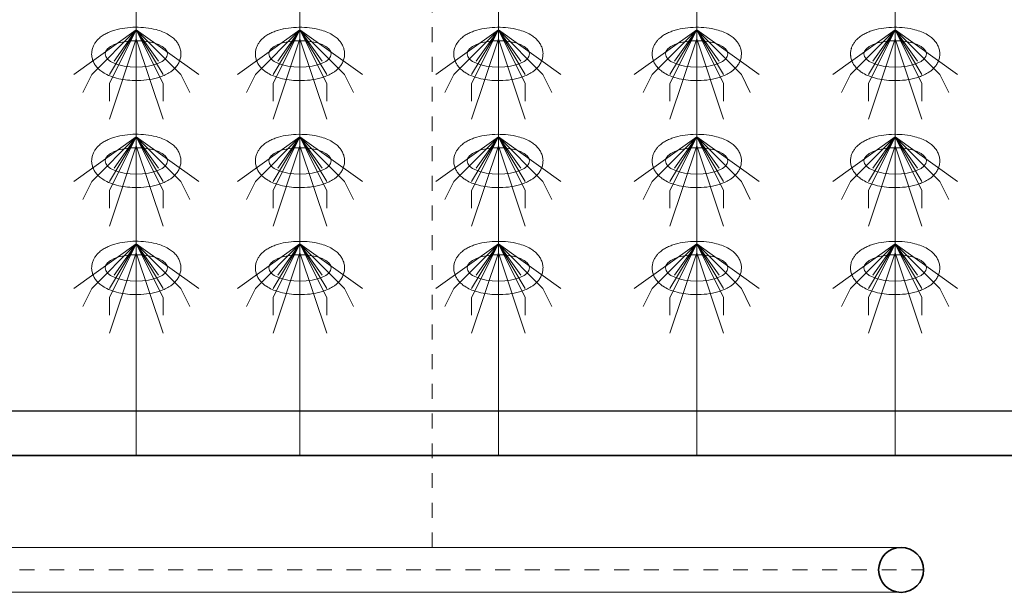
# Model space of a CAD drawing. Header units: metres. Extents: x 703769 to 722343, y 4313031 to 4317457.
# Tile 12 of 256: x 707635.75 to 707642.37, y 4313301.21 to 4313305.06. Entities that reach past the tile are written whole.
import ezdxf

# ---------------------------------------------------------------- set-up
doc = ezdxf.new("R2010")
doc.units = ezdxf.units.M
doc.header["$LTSCALE"] = 0.5
doc.linetypes.add('点画线', pattern=[18, 12, -2, 2, -2])
doc.linetypes.add('虚线', pattern=[2, 1, -1])
for name, color, linetype, lineweight in [('中心线层', 1, '点画线', 18), ('粗实线层', 7, 'Continuous', 35), ('虚线层', 6, '虚线', 18), ('设备', 6, 'Continuous', 18), ('风管', 4, 'Continuous', 18)]:
    doc.layers.add(name, color=color, linetype=linetype, lineweight=lineweight)

# ---------------------------------------------------------------- blocks, each defined once
blk = doc.blocks.new('hh_1')
at = {"layer": '设备'}
for p, q in [((-268840, 164960), (-268910, 164910)), ((-268840, 164960), (-268890, 164910)), ((-268840, 164960), (-268870, 164900)), ((-268840, 164960), (-268870, 164910)), ((-268840, 164960), (-268865, 164925)), ((-268840, 164960), (-268790, 164910)), ((-268840, 164960), (-268815, 164925)), ((-268840, 164960), (-268770, 164910)), ((-268840, 164960), (-268810, 164910)), ((-268840, 164960), (-268810, 164900)), ((-268840, 164950), (-268870, 164860)), ((-268840, 164950), (-268810, 164860)), ((-268890, 164910), (-268900, 164890)), ((-268790, 164910), (-268780, 164890)), ((-268870, 164900), (-268870, 164880)), ((-268810, 164900), (-268810, 164880))]:
    blk.add_line(p, q, dxfattribs=at)
blk = doc.blocks.new('dawda')
at = {"color": 7, "linetype": 'ByBlock', "lineweight": 30}
for p, q in [((521541.6, 31423.4), (525541.6, 31423.4)), ((521846.6, 31373.4), (525541.6, 31373.4))]:
    blk.add_line(p, q, dxfattribs=at)
at = {"color": 7}
blk.add_line((521541.6, 31373.4), (525541.6, 31373.4), dxfattribs=at)
at = {"layer": '中心线层', "color": 7}
blk.add_line((522578.1, 31245.2), (524525, 31245.2), dxfattribs=at)
at = {"layer": '粗实线层', "color": 7}
blk.add_circle((524499.8, 31245), 25.2, dxfattribs=at)
at = {"layer": '虚线层', "color": 7}
blk.add_line((523973.9, 31270.2), (523973.9, 34897.7), dxfattribs=at)
at = {"layer": '设备', "color": 7}
for p, q in [((523642.3, 33373.4), (523642.3, 31373.4)), ((523825.8, 33373.4), (523825.8, 31373.4)), ((524048.3, 33373.4), (524048.3, 31373.4)), ((524270.7, 33373.4), (524270.7, 31373.4)), ((524493.2, 33373.4), (524493.2, 31373.4))]:
    blk.add_line(p, q, dxfattribs=at)
for centre in [(523642.3, 31823.6), (523642.3, 31823.6), (523825.8, 31823.6), (523825.8, 31823.6), (524048.3, 31823.6), (524048.3, 31823.6), (524270.7, 31823.6), (524270.7, 31823.6), (524493.2, 31823.6), (524493.2, 31823.6), (523642.3, 31703.6), (523825.8, 31703.6), (524048.3, 31703.6), (524270.7, 31703.6), (524493.2, 31703.6), (523642.3, 31583.6), (523825.8, 31583.6), (524048.3, 31583.6), (524270.7, 31583.6), (524493.2, 31583.6)]:
    blk.add_ellipse(centre, major_axis=(-35, 0), ratio=0.42498, dxfattribs=at)
for points in [[(523592.2, 31823.6), (523592.2, 31825), (523592.4, 31826.4), (523592.9, 31829.1), (523593.3, 31830.4), (523594.3, 31832.9), (523594.8, 31834), (523596.1, 31836.1), (523596.8, 31837.1), (523598.3, 31838.9), (523599.1, 31839.7), (523601.2, 31841.8), (523602.6, 31842.9), (523605.4, 31844.8), (523606.9, 31845.7), (523610, 31847.3), (523611.5, 31848), (523614.8, 31849.2), (523616.4, 31849.8), (523621.7, 31851.3), (523625.5, 31852.1), (523633.2, 31853.2), (523637.2, 31853.5), (523645.2, 31853.6), (523649.2, 31853.4), (523657, 31852.5), (523660.8, 31851.8), (523667, 31850.2), (523669.4, 31849.4), (523674.1, 31847.5), (523676.4, 31846.4), (523680, 31844.2), (523681.5, 31843.2), (523684.3, 31840.9), (523685.6, 31839.6), (523687.8, 31837.1), (523688.6, 31835.9), (523690.1, 31833.3), (523690.8, 31831.8), (523691.7, 31828.8), (523692.1, 31827.1), (523692.4, 31823.8), (523692.3, 31822.1), (523691.8, 31818.8), (523691.4, 31817.2), (523690.2, 31814.3), (523689.5, 31812.9), (523687.9, 31810.4), (523687, 31809.3), (523685.2, 31807.2), (523684.2, 31806.3), (523682.2, 31804.6), (523681.2, 31803.9), (523678.4, 31802), (523676.6, 31801), (523672.9, 31799.3), (523671, 31798.5), (523667, 31797.1), (523665, 31796.6), (523658.9, 31795.1), (523654.8, 31794.5), (523646.3, 31793.7), (523642, 31793.7), (523634.2, 31794), (523630.8, 31794.4), (523624.2, 31795.4), (523620.9, 31796.2), (523615.5, 31797.8), (523613.2, 31798.6), (523608.7, 31800.6), (523606.6, 31801.7), (523603.2, 31804), (523601.8, 31805), (523599.2, 31807.3), (523598, 31808.7), (523596, 31811.3), (523595.3, 31812.5), (523593.9, 31815.2), (523593.4, 31816.6), (523592.6, 31819.7), (523592.3, 31821.3), (523592.2, 31823.1), (523592.2, 31823.4), (523592.2, 31823.6)], [(523592.2, 31823.6), (523592.2, 31825), (523592.4, 31826.4), (523592.9, 31829.1), (523593.3, 31830.4), (523594.3, 31832.9), (523594.8, 31834), (523596.1, 31836.1), (523596.8, 31837.1), (523598.3, 31838.9), (523599.1, 31839.7), (523601.2, 31841.8), (523602.6, 31842.9), (523605.4, 31844.8), (523606.9, 31845.7), (523610, 31847.3), (523611.5, 31848), (523614.8, 31849.2), (523616.4, 31849.8), (523621.7, 31851.3), (523625.5, 31852.1), (523633.2, 31853.2), (523637.2, 31853.5), (523645.2, 31853.6), (523649.2, 31853.4), (523657, 31852.5), (523660.8, 31851.8), (523667, 31850.2), (523669.4, 31849.4), (523674.1, 31847.5), (523676.4, 31846.4), (523680, 31844.2), (523681.5, 31843.2), (523684.3, 31840.9), (523685.6, 31839.6), (523687.8, 31837.1), (523688.6, 31835.9), (523690.1, 31833.3), (523690.8, 31831.8), (523691.7, 31828.8), (523692.1, 31827.1), (523692.4, 31823.8), (523692.3, 31822.1), (523691.8, 31818.8), (523691.4, 31817.2), (523690.2, 31814.3), (523689.5, 31812.9), (523687.9, 31810.4), (523687.1, 31809.3), (523685.2, 31807.2), (523684.2, 31806.3), (523682.2, 31804.6), (523681.2, 31803.9), (523678.4, 31802), (523676.6, 31801), (523672.9, 31799.3), (523671, 31798.5), (523667, 31797.1), (523665, 31796.6), (523658.9, 31795.1), (523654.8, 31794.5), (523646.3, 31793.7), (523642, 31793.7), (523634.2, 31794), (523630.8, 31794.4), (523624.2, 31795.4), (523620.9, 31796.2), (523615.5, 31797.8), (523613.2, 31798.6), (523608.7, 31800.6), (523606.6, 31801.7), (523603.2, 31804), (523601.8, 31805), (523599.2, 31807.3), (523598, 31808.7), (523596, 31811.3), (523595.3, 31812.5), (523593.9, 31815.2), (523593.4, 31816.6), (523592.6, 31819.7), (523592.3, 31821.3), (523592.2, 31823.1), (523592.2, 31823.4), (523592.2, 31823.6)], [(523775.8, 31823.6), (523775.8, 31825), (523775.9, 31826.4), (523776.4, 31829.1), (523776.8, 31830.4), (523777.8, 31832.8), (523778.4, 31834), (523779.7, 31836.1), (523780.4, 31837.1), (523781.8, 31838.9), (523782.6, 31839.7), (523784.7, 31841.7), (523786.1, 31842.8), (523789, 31844.8), (523790.5, 31845.7), (523793.5, 31847.2), (523795.1, 31847.9), (523798.3, 31849.2), (523799.9, 31849.7), (523805.2, 31851.3), (523809, 31852.1), (523816.7, 31853.2), (523820.7, 31853.4), (523828.7, 31853.5), (523832.7, 31853.3), (523840.6, 31852.4), (523844.4, 31851.7), (523850.5, 31850.1), (523853, 31849.3), (523857.7, 31847.5), (523859.9, 31846.4), (523863.6, 31844.2), (523865, 31843.2), (523867.8, 31840.9), (523869.2, 31839.6), (523871.3, 31837), (523872.1, 31835.8), (523873.6, 31833.2), (523874.3, 31831.8), (523875.3, 31828.7), (523875.6, 31827.1), (523875.9, 31823.8), (523875.9, 31822.1), (523875.4, 31818.8), (523874.9, 31817.2), (523873.8, 31814.2), (523873, 31812.9), (523871.5, 31810.4), (523870.6, 31809.3), (523868.7, 31807.2), (523867.8, 31806.3), (523865.8, 31804.6), (523864.7, 31803.8), (523862, 31802), (523860.2, 31801), (523856.5, 31799.2), (523854.5, 31798.5), (523850.6, 31797.1), (523848.5, 31796.5), (523842.5, 31795.1), (523838.3, 31794.4), (523829.8, 31793.7), (523825.5, 31793.6), (523817.8, 31794), (523814.4, 31794.3), (523807.7, 31795.4), (523804.5, 31796.1), (523799, 31797.8), (523796.7, 31798.6), (523792.3, 31800.5), (523790.1, 31801.7), (523786.7, 31803.9), (523785.4, 31805), (523782.8, 31807.3), (523781.5, 31808.6), (523779.6, 31811.3), (523778.8, 31812.5), (523777.5, 31815.1), (523776.9, 31816.6), (523776.1, 31819.6), (523775.8, 31821.2), (523775.8, 31823.1), (523775.8, 31823.4), (523775.8, 31823.6)], [(523775.8, 31823.6), (523775.8, 31825), (523775.9, 31826.4), (523776.4, 31829.1), (523776.8, 31830.4), (523777.8, 31832.8), (523778.4, 31834), (523779.7, 31836.1), (523780.4, 31837.1), (523781.8, 31838.9), (523782.6, 31839.7), (523784.7, 31841.7), (523786.1, 31842.8), (523789, 31844.8), (523790.5, 31845.7), (523793.5, 31847.2), (523795.1, 31847.9), (523798.3, 31849.2), (523800, 31849.7), (523805.2, 31851.3), (523809, 31852.1), (523816.8, 31853.2), (523820.7, 31853.4), (523828.7, 31853.5), (523832.7, 31853.3), (523840.6, 31852.4), (523844.4, 31851.7), (523850.5, 31850.1), (523853, 31849.3), (523857.7, 31847.5), (523859.9, 31846.4), (523863.6, 31844.2), (523865, 31843.2), (523867.8, 31840.9), (523869.2, 31839.6), (523871.3, 31837), (523872.2, 31835.8), (523873.6, 31833.2), (523874.3, 31831.8), (523875.3, 31828.7), (523875.6, 31827.1), (523875.9, 31823.8), (523875.9, 31822.1), (523875.4, 31818.8), (523874.9, 31817.2), (523873.8, 31814.2), (523873.1, 31812.9), (523871.5, 31810.4), (523870.6, 31809.3), (523868.7, 31807.2), (523867.8, 31806.3), (523865.8, 31804.6), (523864.7, 31803.8), (523862, 31802), (523860.2, 31801), (523856.5, 31799.2), (523854.5, 31798.5), (523850.6, 31797.1), (523848.5, 31796.5), (523842.5, 31795.1), (523838.3, 31794.4), (523829.8, 31793.7), (523825.5, 31793.6), (523817.8, 31794), (523814.4, 31794.3), (523807.7, 31795.4), (523804.5, 31796.1), (523799, 31797.8), (523796.7, 31798.6), (523792.3, 31800.5), (523790.2, 31801.7), (523786.7, 31803.9), (523785.4, 31805), (523782.8, 31807.3), (523781.5, 31808.6), (523779.6, 31811.3), (523778.8, 31812.5), (523777.5, 31815.1), (523776.9, 31816.6), (523776.1, 31819.6), (523775.8, 31821.2), (523775.8, 31823.1), (523775.8, 31823.4), (523775.8, 31823.6)], [(523998.2, 31823.6), (523998.2, 31825), (523998.4, 31826.4), (523998.9, 31829.1), (523999.3, 31830.4), (524000.3, 31832.8), (524000.8, 31834), (524002.1, 31836.1), (524002.8, 31837.1), (524004.3, 31838.9), (524005.1, 31839.7), (524007.2, 31841.7), (524008.6, 31842.8), (524011.4, 31844.8), (524012.9, 31845.7), (524016, 31847.2), (524017.5, 31847.9), (524020.8, 31849.2), (524022.4, 31849.7), (524027.7, 31851.3), (524031.5, 31852.1), (524039.2, 31853.2), (524043.2, 31853.4), (524051.2, 31853.5), (524055.2, 31853.3), (524063, 31852.4), (524066.8, 31851.7), (524073, 31850.1), (524075.4, 31849.3), (524080.1, 31847.5), (524082.4, 31846.4), (524086, 31844.2), (524087.5, 31843.2), (524090.3, 31840.9), (524091.6, 31839.6), (524093.8, 31837), (524094.6, 31835.8), (524096.1, 31833.2), (524096.8, 31831.8), (524097.7, 31828.7), (524098.1, 31827.1), (524098.4, 31823.8), (524098.3, 31822.1), (524097.8, 31818.8), (524097.4, 31817.2), (524096.2, 31814.2), (524095.5, 31812.9), (524093.9, 31810.4), (524093.1, 31809.3), (524091.2, 31807.2), (524090.2, 31806.3), (524088.2, 31804.6), (524087.2, 31803.8), (524084.4, 31802), (524082.6, 31801), (524078.9, 31799.2), (524077, 31798.5), (524073, 31797.1), (524071, 31796.5), (524064.9, 31795.1), (524060.8, 31794.4), (524052.3, 31793.7), (524048, 31793.6), (524040.2, 31794), (524036.8, 31794.3), (524030.2, 31795.4), (524026.9, 31796.1), (524021.5, 31797.8), (524019.2, 31798.6), (524014.7, 31800.5), (524012.6, 31801.7), (524009.2, 31803.9), (524007.8, 31805), (524005.2, 31807.3), (524004, 31808.6), (524002, 31811.3), (524001.3, 31812.5), (523999.9, 31815.1), (523999.4, 31816.6), (523998.6, 31819.6), (523998.3, 31821.2), (523998.2, 31823.1), (523998.2, 31823.4), (523998.2, 31823.6)], [(523998.2, 31823.6), (523998.2, 31825), (523998.4, 31826.4), (523998.9, 31829.1), (523999.3, 31830.4), (524000.3, 31832.8), (524000.9, 31834), (524002.1, 31836.1), (524002.8, 31837.1), (524004.3, 31838.9), (524005.1, 31839.7), (524007.2, 31841.7), (524008.6, 31842.8), (524011.4, 31844.8), (524012.9, 31845.7), (524016, 31847.2), (524017.5, 31847.9), (524020.8, 31849.2), (524022.4, 31849.7), (524027.7, 31851.3), (524031.5, 31852.1), (524039.2, 31853.2), (524043.2, 31853.4), (524051.2, 31853.5), (524055.2, 31853.3), (524063, 31852.4), (524066.8, 31851.7), (524073, 31850.1), (524075.4, 31849.3), (524080.1, 31847.5), (524082.4, 31846.4), (524086, 31844.2), (524087.5, 31843.2), (524090.3, 31840.9), (524091.6, 31839.6), (524093.8, 31837), (524094.6, 31835.8), (524096.1, 31833.2), (524096.8, 31831.8), (524097.8, 31828.7), (524098.1, 31827.1), (524098.4, 31823.8), (524098.3, 31822.1), (524097.8, 31818.8), (524097.4, 31817.2), (524096.2, 31814.2), (524095.5, 31812.9), (524093.9, 31810.4), (524093.1, 31809.3), (524091.2, 31807.2), (524090.2, 31806.3), (524088.2, 31804.6), (524087.2, 31803.8), (524084.4, 31802), (524082.6, 31801), (524078.9, 31799.2), (524077, 31798.5), (524073, 31797.1), (524071, 31796.5), (524064.9, 31795.1), (524060.8, 31794.4), (524052.3, 31793.7), (524048, 31793.6), (524040.2, 31794), (524036.8, 31794.3), (524030.2, 31795.4), (524026.9, 31796.1), (524021.5, 31797.8), (524019.2, 31798.6), (524014.7, 31800.5), (524012.6, 31801.7), (524009.2, 31803.9), (524007.8, 31805), (524005.2, 31807.3), (524004, 31808.6), (524002, 31811.3), (524001.3, 31812.5), (523999.9, 31815.1), (523999.4, 31816.6), (523998.6, 31819.6), (523998.3, 31821.2), (523998.2, 31823.1), (523998.2, 31823.4), (523998.2, 31823.6)], [(524220.7, 31823.6), (524220.7, 31825), (524220.8, 31826.4), (524221.4, 31829.1), (524221.8, 31830.4), (524222.7, 31832.8), (524223.3, 31834), (524224.6, 31836.1), (524225.3, 31837.1), (524226.8, 31838.9), (524227.5, 31839.7), (524229.7, 31841.7), (524231, 31842.8), (524233.9, 31844.8), (524235.4, 31845.7), (524238.4, 31847.2), (524240, 31847.9), (524243.2, 31849.2), (524244.9, 31849.7), (524250.2, 31851.3), (524253.9, 31852.1), (524261.7, 31853.2), (524265.7, 31853.4), (524273.7, 31853.5), (524277.7, 31853.3), (524285.5, 31852.4), (524289.3, 31851.7), (524295.5, 31850.1), (524297.9, 31849.3), (524302.6, 31847.5), (524304.8, 31846.4), (524308.5, 31844.2), (524310, 31843.2), (524312.8, 31840.9), (524314.1, 31839.6), (524316.2, 31837), (524317.1, 31835.8), (524318.6, 31833.2), (524319.2, 31831.8), (524320.2, 31828.7), (524320.6, 31827.1), (524320.8, 31823.8), (524320.8, 31822.1), (524320.3, 31818.8), (524319.9, 31817.2), (524318.7, 31814.2), (524318, 31812.9), (524316.4, 31810.4), (524315.5, 31809.3), (524313.7, 31807.2), (524312.7, 31806.3), (524310.7, 31804.6), (524309.7, 31803.8), (524306.9, 31802), (524305.1, 31801), (524301.4, 31799.2), (524299.5, 31798.5), (524295.5, 31797.1), (524293.5, 31796.5), (524287.4, 31795.1), (524283.2, 31794.4), (524274.8, 31793.7), (524270.4, 31793.6), (524262.7, 31794), (524259.3, 31794.3), (524252.6, 31795.4), (524249.4, 31796.1), (524243.9, 31797.8), (524241.6, 31798.6), (524237.2, 31800.5), (524235.1, 31801.7), (524231.7, 31803.9), (524230.3, 31805), (524227.7, 31807.3), (524226.4, 31808.6), (524224.5, 31811.3), (524223.7, 31812.5), (524222.4, 31815.1), (524221.8, 31816.6), (524221, 31819.6), (524220.8, 31821.2), (524220.7, 31823.1), (524220.7, 31823.4), (524220.7, 31823.6)], [(524220.7, 31823.6), (524220.7, 31825), (524220.9, 31826.4), (524221.4, 31829.1), (524221.8, 31830.4), (524222.7, 31832.8), (524223.3, 31834), (524224.6, 31836.1), (524225.3, 31837.1), (524226.8, 31838.9), (524227.5, 31839.7), (524229.7, 31841.7), (524231, 31842.8), (524233.9, 31844.8), (524235.4, 31845.7), (524238.4, 31847.2), (524240, 31847.9), (524243.2, 31849.2), (524244.9, 31849.7), (524250.2, 31851.3), (524253.9, 31852.1), (524261.7, 31853.2), (524265.7, 31853.4), (524273.7, 31853.5), (524277.7, 31853.3), (524285.5, 31852.4), (524289.3, 31851.7), (524295.5, 31850.1), (524297.9, 31849.3), (524302.6, 31847.5), (524304.8, 31846.4), (524308.5, 31844.2), (524310, 31843.2), (524312.8, 31840.9), (524314.1, 31839.6), (524316.2, 31837), (524317.1, 31835.8), (524318.6, 31833.2), (524319.2, 31831.8), (524320.2, 31828.7), (524320.6, 31827.1), (524320.8, 31823.8), (524320.8, 31822.1), (524320.3, 31818.8), (524319.9, 31817.2), (524318.7, 31814.2), (524318, 31812.9), (524316.4, 31810.4), (524315.5, 31809.3), (524313.7, 31807.2), (524312.7, 31806.3), (524310.7, 31804.6), (524309.7, 31803.8), (524306.9, 31802), (524305.1, 31801), (524301.4, 31799.2), (524299.5, 31798.5), (524295.5, 31797.1), (524293.5, 31796.5), (524287.4, 31795.1), (524283.2, 31794.4), (524274.8, 31793.7), (524270.4, 31793.6), (524262.7, 31794), (524259.3, 31794.3), (524252.6, 31795.4), (524249.4, 31796.1), (524243.9, 31797.8), (524241.6, 31798.6), (524237.2, 31800.5), (524235.1, 31801.7), (524231.7, 31803.9), (524230.3, 31805), (524227.7, 31807.3), (524226.5, 31808.6), (524224.5, 31811.3), (524223.7, 31812.5), (524222.4, 31815.1), (524221.8, 31816.6), (524221, 31819.6), (524220.8, 31821.2), (524220.7, 31823.1), (524220.7, 31823.4), (524220.7, 31823.6)], [(524443.2, 31823.6), (524443.2, 31825), (524443.3, 31826.4), (524443.8, 31829.1), (524444.2, 31830.4), (524445.2, 31832.8), (524445.8, 31834), (524447.1, 31836.1), (524447.8, 31837.1), (524449.2, 31838.9), (524450, 31839.7), (524452.1, 31841.7), (524453.5, 31842.8), (524456.4, 31844.8), (524457.9, 31845.7), (524460.9, 31847.2), (524462.5, 31847.9), (524465.7, 31849.2), (524467.4, 31849.7), (524472.6, 31851.3), (524476.4, 31852.1), (524484.2, 31853.2), (524488.1, 31853.4), (524496.1, 31853.5), (524500.1, 31853.3), (524508, 31852.4), (524511.8, 31851.7), (524517.9, 31850.1), (524520.4, 31849.3), (524525.1, 31847.5), (524527.3, 31846.4), (524531, 31844.2), (524532.4, 31843.2), (524535.2, 31840.9), (524536.6, 31839.6), (524538.7, 31837), (524539.6, 31835.8), (524541, 31833.2), (524541.7, 31831.8), (524542.7, 31828.7), (524543, 31827.1), (524543.3, 31823.8), (524543.3, 31822.1), (524542.8, 31818.8), (524542.3, 31817.2), (524541.2, 31814.2), (524540.5, 31812.9), (524538.9, 31810.4), (524538, 31809.3), (524536.1, 31807.2), (524535.2, 31806.3), (524533.2, 31804.6), (524532.1, 31803.8), (524529.4, 31802), (524527.6, 31801), (524523.9, 31799.2), (524521.9, 31798.5), (524518, 31797.1), (524515.9, 31796.5), (524509.9, 31795.1), (524505.7, 31794.4), (524497.2, 31793.7), (524492.9, 31793.6), (524485.2, 31794), (524481.8, 31794.3), (524475.1, 31795.4), (524471.9, 31796.1), (524466.4, 31797.8), (524464.1, 31798.6), (524459.7, 31800.5), (524457.6, 31801.7), (524454.1, 31803.9), (524452.8, 31805), (524450.2, 31807.3), (524448.9, 31808.6), (524447, 31811.3), (524446.2, 31812.5), (524444.9, 31815.1), (524444.3, 31816.6), (524443.5, 31819.6), (524443.2, 31821.2), (524443.2, 31823.1), (524443.2, 31823.4), (524443.2, 31823.6)], [(524443.2, 31823.6), (524443.2, 31825), (524443.3, 31826.4), (524443.9, 31829.1), (524444.2, 31830.4), (524445.2, 31832.8), (524445.8, 31834), (524447.1, 31836.1), (524447.8, 31837.1), (524449.2, 31838.9), (524450, 31839.7), (524452.1, 31841.7), (524453.5, 31842.8), (524456.4, 31844.8), (524457.9, 31845.7), (524460.9, 31847.2), (524462.5, 31847.9), (524465.7, 31849.2), (524467.4, 31849.7), (524472.6, 31851.3), (524476.4, 31852.1), (524484.2, 31853.2), (524488.1, 31853.4), (524496.1, 31853.5), (524500.1, 31853.3), (524508, 31852.4), (524511.8, 31851.7), (524517.9, 31850.1), (524520.4, 31849.3), (524525.1, 31847.5), (524527.3, 31846.4), (524531, 31844.2), (524532.4, 31843.2), (524535.2, 31840.9), (524536.6, 31839.6), (524538.7, 31837), (524539.6, 31835.8), (524541, 31833.2), (524541.7, 31831.8), (524542.7, 31828.7), (524543, 31827.1), (524543.3, 31823.8), (524543.3, 31822.1), (524542.8, 31818.8), (524542.3, 31817.2), (524541.2, 31814.2), (524540.5, 31812.9), (524538.9, 31810.4), (524538, 31809.3), (524536.1, 31807.2), (524535.2, 31806.3), (524533.2, 31804.6), (524532.1, 31803.8), (524529.4, 31802), (524527.6, 31801), (524523.9, 31799.2), (524521.9, 31798.5), (524518, 31797.1), (524515.9, 31796.5), (524509.9, 31795.1), (524505.7, 31794.4), (524497.2, 31793.7), (524492.9, 31793.6), (524485.2, 31794), (524481.8, 31794.3), (524475.1, 31795.4), (524471.9, 31796.1), (524466.4, 31797.8), (524464.1, 31798.6), (524459.7, 31800.5), (524457.6, 31801.7), (524454.1, 31803.9), (524452.8, 31805), (524450.2, 31807.3), (524448.9, 31808.6), (524447, 31811.3), (524446.2, 31812.5), (524444.9, 31815.1), (524444.3, 31816.6), (524443.5, 31819.6), (524443.3, 31821.2), (524443.2, 31823.1), (524443.2, 31823.4), (524443.2, 31823.6)], [(523592.2, 31703.6), (523592.2, 31705), (523592.4, 31706.4), (523592.9, 31709.1), (523593.3, 31710.4), (523594.3, 31712.9), (523594.8, 31714), (523596.1, 31716.1), (523596.8, 31717.1), (523598.3, 31718.9), (523599.1, 31719.7), (523601.2, 31721.8), (523602.6, 31722.9), (523605.4, 31724.8), (523606.9, 31725.7), (523610, 31727.3), (523611.5, 31728), (523614.8, 31729.2), (523616.4, 31729.8), (523621.7, 31731.3), (523625.5, 31732.1), (523633.2, 31733.2), (523637.2, 31733.5), (523645.2, 31733.6), (523649.2, 31733.4), (523657, 31732.5), (523660.8, 31731.8), (523667, 31730.2), (523669.4, 31729.4), (523674.1, 31727.5), (523676.4, 31726.4), (523680, 31724.2), (523681.5, 31723.2), (523684.3, 31720.9), (523685.6, 31719.6), (523687.8, 31717.1), (523688.6, 31715.9), (523690.1, 31713.3), (523690.8, 31711.8), (523691.7, 31708.8), (523692.1, 31707.1), (523692.4, 31703.8), (523692.3, 31702.1), (523691.8, 31698.8), (523691.4, 31697.2), (523690.2, 31694.3), (523689.5, 31692.9), (523687.9, 31690.4), (523687, 31689.3), (523685.2, 31687.2), (523684.2, 31686.3), (523682.2, 31684.6), (523681.2, 31683.9), (523678.4, 31682), (523676.6, 31681), (523672.9, 31679.3), (523671, 31678.5), (523667, 31677.1), (523665, 31676.6), (523658.9, 31675.1), (523654.8, 31674.5), (523646.3, 31673.7), (523642, 31673.7), (523634.2, 31674), (523630.8, 31674.4), (523624.2, 31675.4), (523620.9, 31676.2), (523615.5, 31677.8), (523613.2, 31678.6), (523608.7, 31680.6), (523606.6, 31681.7), (523603.2, 31684), (523601.8, 31685), (523599.2, 31687.3), (523598, 31688.7), (523596, 31691.3), (523595.3, 31692.5), (523593.9, 31695.2), (523593.4, 31696.6), (523592.6, 31699.7), (523592.3, 31701.3), (523592.2, 31703.1), (523592.2, 31703.4), (523592.2, 31703.6)], [(523775.8, 31703.6), (523775.8, 31705), (523775.9, 31706.4), (523776.4, 31709.1), (523776.8, 31710.4), (523777.8, 31712.8), (523778.4, 31714), (523779.7, 31716.1), (523780.4, 31717.1), (523781.8, 31718.9), (523782.6, 31719.7), (523784.7, 31721.7), (523786.1, 31722.8), (523789, 31724.8), (523790.5, 31725.7), (523793.5, 31727.2), (523795.1, 31727.9), (523798.3, 31729.2), (523799.9, 31729.7), (523805.2, 31731.3), (523809, 31732.1), (523816.7, 31733.2), (523820.7, 31733.4), (523828.7, 31733.5), (523832.7, 31733.3), (523840.6, 31732.4), (523844.4, 31731.7), (523850.5, 31730.1), (523853, 31729.3), (523857.7, 31727.5), (523859.9, 31726.4), (523863.6, 31724.2), (523865, 31723.2), (523867.8, 31720.9), (523869.2, 31719.6), (523871.3, 31717), (523872.1, 31715.8), (523873.6, 31713.2), (523874.3, 31711.8), (523875.3, 31708.7), (523875.6, 31707.1), (523875.9, 31703.8), (523875.9, 31702.1), (523875.4, 31698.8), (523874.9, 31697.2), (523873.8, 31694.2), (523873, 31692.9), (523871.5, 31690.4), (523870.6, 31689.3), (523868.7, 31687.2), (523867.8, 31686.3), (523865.8, 31684.6), (523864.7, 31683.8), (523862, 31682), (523860.2, 31681), (523856.5, 31679.2), (523854.5, 31678.5), (523850.6, 31677.1), (523848.5, 31676.5), (523842.5, 31675.1), (523838.3, 31674.4), (523829.8, 31673.7), (523825.5, 31673.6), (523817.8, 31674), (523814.4, 31674.3), (523807.7, 31675.4), (523804.5, 31676.1), (523799, 31677.8), (523796.7, 31678.6), (523792.3, 31680.5), (523790.1, 31681.7), (523786.7, 31683.9), (523785.4, 31685), (523782.8, 31687.3), (523781.5, 31688.6), (523779.6, 31691.3), (523778.8, 31692.5), (523777.5, 31695.1), (523776.9, 31696.6), (523776.1, 31699.6), (523775.8, 31701.2), (523775.8, 31703.1), (523775.8, 31703.4), (523775.8, 31703.6)], [(523998.2, 31703.6), (523998.2, 31705), (523998.4, 31706.4), (523998.9, 31709.1), (523999.3, 31710.4), (524000.3, 31712.8), (524000.8, 31714), (524002.1, 31716.1), (524002.8, 31717.1), (524004.3, 31718.9), (524005.1, 31719.7), (524007.2, 31721.7), (524008.6, 31722.8), (524011.4, 31724.8), (524012.9, 31725.7), (524016, 31727.2), (524017.5, 31727.9), (524020.8, 31729.2), (524022.4, 31729.7), (524027.7, 31731.3), (524031.5, 31732.1), (524039.2, 31733.2), (524043.2, 31733.4), (524051.2, 31733.5), (524055.2, 31733.3), (524063, 31732.4), (524066.8, 31731.7), (524073, 31730.1), (524075.4, 31729.3), (524080.1, 31727.5), (524082.4, 31726.4), (524086, 31724.2), (524087.5, 31723.2), (524090.3, 31720.9), (524091.6, 31719.6), (524093.8, 31717), (524094.6, 31715.8), (524096.1, 31713.2), (524096.8, 31711.8), (524097.7, 31708.7), (524098.1, 31707.1), (524098.4, 31703.8), (524098.3, 31702.1), (524097.8, 31698.8), (524097.4, 31697.2), (524096.2, 31694.2), (524095.5, 31692.9), (524093.9, 31690.4), (524093.1, 31689.3), (524091.2, 31687.2), (524090.2, 31686.3), (524088.2, 31684.6), (524087.2, 31683.8), (524084.4, 31682), (524082.6, 31681), (524078.9, 31679.2), (524077, 31678.5), (524073, 31677.1), (524071, 31676.5), (524064.9, 31675.1), (524060.8, 31674.4), (524052.3, 31673.7), (524048, 31673.6), (524040.2, 31674), (524036.8, 31674.3), (524030.2, 31675.4), (524026.9, 31676.1), (524021.5, 31677.8), (524019.2, 31678.6), (524014.7, 31680.5), (524012.6, 31681.7), (524009.2, 31683.9), (524007.8, 31685), (524005.2, 31687.3), (524004, 31688.6), (524002, 31691.3), (524001.3, 31692.5), (523999.9, 31695.1), (523999.4, 31696.6), (523998.6, 31699.6), (523998.3, 31701.2), (523998.2, 31703.1), (523998.2, 31703.4), (523998.2, 31703.6)], [(524220.7, 31703.6), (524220.7, 31705), (524220.8, 31706.4), (524221.4, 31709.1), (524221.8, 31710.4), (524222.7, 31712.8), (524223.3, 31714), (524224.6, 31716.1), (524225.3, 31717.1), (524226.8, 31718.9), (524227.5, 31719.7), (524229.7, 31721.7), (524231, 31722.8), (524233.9, 31724.8), (524235.4, 31725.7), (524238.4, 31727.2), (524240, 31727.9), (524243.2, 31729.2), (524244.9, 31729.7), (524250.2, 31731.3), (524253.9, 31732.1), (524261.7, 31733.2), (524265.7, 31733.4), (524273.7, 31733.5), (524277.7, 31733.3), (524285.5, 31732.4), (524289.3, 31731.7), (524295.5, 31730.1), (524297.9, 31729.3), (524302.6, 31727.5), (524304.8, 31726.4), (524308.5, 31724.2), (524310, 31723.2), (524312.8, 31720.9), (524314.1, 31719.6), (524316.2, 31717), (524317.1, 31715.8), (524318.6, 31713.2), (524319.2, 31711.8), (524320.2, 31708.7), (524320.6, 31707.1), (524320.8, 31703.8), (524320.8, 31702.1), (524320.3, 31698.8), (524319.9, 31697.2), (524318.7, 31694.2), (524318, 31692.9), (524316.4, 31690.4), (524315.5, 31689.3), (524313.7, 31687.2), (524312.7, 31686.3), (524310.7, 31684.6), (524309.7, 31683.8), (524306.9, 31682), (524305.1, 31681), (524301.4, 31679.2), (524299.5, 31678.5), (524295.5, 31677.1), (524293.5, 31676.5), (524287.4, 31675.1), (524283.2, 31674.4), (524274.8, 31673.7), (524270.4, 31673.6), (524262.7, 31674), (524259.3, 31674.3), (524252.6, 31675.4), (524249.4, 31676.1), (524243.9, 31677.8), (524241.6, 31678.6), (524237.2, 31680.5), (524235.1, 31681.7), (524231.7, 31683.9), (524230.3, 31685), (524227.7, 31687.3), (524226.4, 31688.6), (524224.5, 31691.3), (524223.7, 31692.5), (524222.4, 31695.1), (524221.8, 31696.6), (524221, 31699.6), (524220.8, 31701.2), (524220.7, 31703.1), (524220.7, 31703.4), (524220.7, 31703.6)], [(524443.2, 31703.6), (524443.2, 31705), (524443.3, 31706.4), (524443.8, 31709.1), (524444.2, 31710.4), (524445.2, 31712.8), (524445.8, 31714), (524447.1, 31716.1), (524447.8, 31717.1), (524449.2, 31718.9), (524450, 31719.7), (524452.1, 31721.7), (524453.5, 31722.8), (524456.4, 31724.8), (524457.9, 31725.7), (524460.9, 31727.2), (524462.5, 31727.9), (524465.7, 31729.2), (524467.4, 31729.7), (524472.6, 31731.3), (524476.4, 31732.1), (524484.2, 31733.2), (524488.1, 31733.4), (524496.1, 31733.5), (524500.1, 31733.3), (524508, 31732.4), (524511.8, 31731.7), (524517.9, 31730.1), (524520.4, 31729.3), (524525.1, 31727.5), (524527.3, 31726.4), (524531, 31724.2), (524532.4, 31723.2), (524535.2, 31720.9), (524536.6, 31719.6), (524538.7, 31717), (524539.6, 31715.8), (524541, 31713.2), (524541.7, 31711.8), (524542.7, 31708.7), (524543, 31707.1), (524543.3, 31703.8), (524543.3, 31702.1), (524542.8, 31698.8), (524542.3, 31697.2), (524541.2, 31694.2), (524540.5, 31692.9), (524538.9, 31690.4), (524538, 31689.3), (524536.1, 31687.2), (524535.2, 31686.3), (524533.2, 31684.6), (524532.1, 31683.8), (524529.4, 31682), (524527.6, 31681), (524523.9, 31679.2), (524521.9, 31678.5), (524518, 31677.1), (524515.9, 31676.5), (524509.9, 31675.1), (524505.7, 31674.4), (524497.2, 31673.7), (524492.9, 31673.6), (524485.2, 31674), (524481.8, 31674.3), (524475.1, 31675.4), (524471.9, 31676.1), (524466.4, 31677.8), (524464.1, 31678.6), (524459.7, 31680.5), (524457.6, 31681.7), (524454.1, 31683.9), (524452.8, 31685), (524450.2, 31687.3), (524448.9, 31688.6), (524447, 31691.3), (524446.2, 31692.5), (524444.9, 31695.1), (524444.3, 31696.6), (524443.5, 31699.6), (524443.2, 31701.2), (524443.2, 31703.1), (524443.2, 31703.4), (524443.2, 31703.6)], [(523592.2, 31583.6), (523592.2, 31585), (523592.4, 31586.4), (523592.9, 31589.1), (523593.3, 31590.4), (523594.3, 31592.9), (523594.8, 31594), (523596.1, 31596.1), (523596.8, 31597.1), (523598.3, 31598.9), (523599.1, 31599.7), (523601.2, 31601.8), (523602.6, 31602.9), (523605.4, 31604.8), (523606.9, 31605.7), (523610, 31607.3), (523611.5, 31608), (523614.8, 31609.2), (523616.4, 31609.8), (523621.7, 31611.3), (523625.5, 31612.1), (523633.2, 31613.2), (523637.2, 31613.5), (523645.2, 31613.6), (523649.2, 31613.4), (523657, 31612.5), (523660.8, 31611.8), (523667, 31610.2), (523669.4, 31609.4), (523674.1, 31607.5), (523676.4, 31606.4), (523680, 31604.2), (523681.5, 31603.2), (523684.3, 31600.9), (523685.6, 31599.6), (523687.8, 31597.1), (523688.6, 31595.9), (523690.1, 31593.3), (523690.8, 31591.8), (523691.7, 31588.8), (523692.1, 31587.1), (523692.4, 31583.8), (523692.3, 31582.1), (523691.8, 31578.8), (523691.4, 31577.2), (523690.2, 31574.3), (523689.5, 31572.9), (523687.9, 31570.4), (523687, 31569.3), (523685.2, 31567.2), (523684.2, 31566.3), (523682.2, 31564.6), (523681.2, 31563.9), (523678.4, 31562), (523676.6, 31561), (523672.9, 31559.3), (523671, 31558.5), (523667, 31557.1), (523665, 31556.6), (523658.9, 31555.1), (523654.8, 31554.5), (523646.3, 31553.7), (523642, 31553.7), (523634.2, 31554), (523630.8, 31554.4), (523624.2, 31555.4), (523620.9, 31556.2), (523615.5, 31557.8), (523613.2, 31558.6), (523608.7, 31560.6), (523606.6, 31561.7), (523603.2, 31564), (523601.8, 31565), (523599.2, 31567.3), (523598, 31568.7), (523596, 31571.3), (523595.3, 31572.5), (523593.9, 31575.2), (523593.4, 31576.6), (523592.6, 31579.7), (523592.3, 31581.3), (523592.2, 31583.1), (523592.2, 31583.4), (523592.2, 31583.6)], [(523775.8, 31583.6), (523775.8, 31585), (523775.9, 31586.4), (523776.4, 31589.1), (523776.8, 31590.4), (523777.8, 31592.8), (523778.4, 31594), (523779.7, 31596.1), (523780.4, 31597.1), (523781.8, 31598.9), (523782.6, 31599.7), (523784.7, 31601.7), (523786.1, 31602.8), (523789, 31604.8), (523790.5, 31605.7), (523793.5, 31607.2), (523795.1, 31607.9), (523798.3, 31609.2), (523799.9, 31609.7), (523805.2, 31611.3), (523809, 31612.1), (523816.7, 31613.2), (523820.7, 31613.4), (523828.7, 31613.5), (523832.7, 31613.3), (523840.6, 31612.4), (523844.4, 31611.7), (523850.5, 31610.1), (523853, 31609.3), (523857.7, 31607.5), (523859.9, 31606.4), (523863.6, 31604.2), (523865, 31603.2), (523867.8, 31600.9), (523869.2, 31599.6), (523871.3, 31597), (523872.1, 31595.8), (523873.6, 31593.2), (523874.3, 31591.8), (523875.3, 31588.7), (523875.6, 31587.1), (523875.9, 31583.8), (523875.9, 31582.1), (523875.4, 31578.8), (523874.9, 31577.2), (523873.8, 31574.2), (523873, 31572.9), (523871.5, 31570.4), (523870.6, 31569.3), (523868.7, 31567.2), (523867.8, 31566.3), (523865.8, 31564.6), (523864.7, 31563.8), (523862, 31562), (523860.2, 31561), (523856.5, 31559.2), (523854.5, 31558.5), (523850.6, 31557.1), (523848.5, 31556.5), (523842.5, 31555.1), (523838.3, 31554.4), (523829.8, 31553.7), (523825.5, 31553.6), (523817.8, 31554), (523814.4, 31554.3), (523807.7, 31555.4), (523804.5, 31556.1), (523799, 31557.8), (523796.7, 31558.6), (523792.3, 31560.5), (523790.1, 31561.7), (523786.7, 31563.9), (523785.4, 31565), (523782.8, 31567.3), (523781.5, 31568.6), (523779.6, 31571.3), (523778.8, 31572.5), (523777.5, 31575.1), (523776.9, 31576.6), (523776.1, 31579.6), (523775.8, 31581.2), (523775.8, 31583.1), (523775.8, 31583.4), (523775.8, 31583.6)], [(523998.2, 31583.6), (523998.2, 31585), (523998.4, 31586.4), (523998.9, 31589.1), (523999.3, 31590.4), (524000.3, 31592.8), (524000.8, 31594), (524002.1, 31596.1), (524002.8, 31597.1), (524004.3, 31598.9), (524005.1, 31599.7), (524007.2, 31601.7), (524008.6, 31602.8), (524011.4, 31604.8), (524012.9, 31605.7), (524016, 31607.2), (524017.5, 31607.9), (524020.8, 31609.2), (524022.4, 31609.7), (524027.7, 31611.3), (524031.5, 31612.1), (524039.2, 31613.2), (524043.2, 31613.4), (524051.2, 31613.5), (524055.2, 31613.3), (524063, 31612.4), (524066.8, 31611.7), (524073, 31610.1), (524075.4, 31609.3), (524080.1, 31607.5), (524082.4, 31606.4), (524086, 31604.2), (524087.5, 31603.2), (524090.3, 31600.9), (524091.6, 31599.6), (524093.8, 31597), (524094.6, 31595.8), (524096.1, 31593.2), (524096.8, 31591.8), (524097.7, 31588.7), (524098.1, 31587.1), (524098.4, 31583.8), (524098.3, 31582.1), (524097.8, 31578.8), (524097.4, 31577.2), (524096.2, 31574.2), (524095.5, 31572.9), (524093.9, 31570.4), (524093.1, 31569.3), (524091.2, 31567.2), (524090.2, 31566.3), (524088.2, 31564.6), (524087.2, 31563.8), (524084.4, 31562), (524082.6, 31561), (524078.9, 31559.2), (524077, 31558.5), (524073, 31557.1), (524071, 31556.5), (524064.9, 31555.1), (524060.8, 31554.4), (524052.3, 31553.7), (524048, 31553.6), (524040.2, 31554), (524036.8, 31554.3), (524030.2, 31555.4), (524026.9, 31556.1), (524021.5, 31557.8), (524019.2, 31558.6), (524014.7, 31560.5), (524012.6, 31561.7), (524009.2, 31563.9), (524007.8, 31565), (524005.2, 31567.3), (524004, 31568.6), (524002, 31571.3), (524001.3, 31572.5), (523999.9, 31575.1), (523999.4, 31576.6), (523998.6, 31579.6), (523998.3, 31581.2), (523998.2, 31583.1), (523998.2, 31583.4), (523998.2, 31583.6)], [(524220.7, 31583.6), (524220.7, 31585), (524220.8, 31586.4), (524221.4, 31589.1), (524221.8, 31590.4), (524222.7, 31592.8), (524223.3, 31594), (524224.6, 31596.1), (524225.3, 31597.1), (524226.8, 31598.9), (524227.5, 31599.7), (524229.7, 31601.7), (524231, 31602.8), (524233.9, 31604.8), (524235.4, 31605.7), (524238.4, 31607.2), (524240, 31607.9), (524243.2, 31609.2), (524244.9, 31609.7), (524250.2, 31611.3), (524253.9, 31612.1), (524261.7, 31613.2), (524265.7, 31613.4), (524273.7, 31613.5), (524277.7, 31613.3), (524285.5, 31612.4), (524289.3, 31611.7), (524295.5, 31610.1), (524297.9, 31609.3), (524302.6, 31607.5), (524304.8, 31606.4), (524308.5, 31604.2), (524310, 31603.2), (524312.8, 31600.9), (524314.1, 31599.6), (524316.2, 31597), (524317.1, 31595.8), (524318.6, 31593.2), (524319.2, 31591.8), (524320.2, 31588.7), (524320.6, 31587.1), (524320.8, 31583.8), (524320.8, 31582.1), (524320.3, 31578.8), (524319.9, 31577.2), (524318.7, 31574.2), (524318, 31572.9), (524316.4, 31570.4), (524315.5, 31569.3), (524313.7, 31567.2), (524312.7, 31566.3), (524310.7, 31564.6), (524309.7, 31563.8), (524306.9, 31562), (524305.1, 31561), (524301.4, 31559.2), (524299.5, 31558.5), (524295.5, 31557.1), (524293.5, 31556.5), (524287.4, 31555.1), (524283.2, 31554.4), (524274.8, 31553.7), (524270.4, 31553.6), (524262.7, 31554), (524259.3, 31554.3), (524252.6, 31555.4), (524249.4, 31556.1), (524243.9, 31557.8), (524241.6, 31558.6), (524237.2, 31560.5), (524235.1, 31561.7), (524231.7, 31563.9), (524230.3, 31565), (524227.7, 31567.3), (524226.4, 31568.6), (524224.5, 31571.3), (524223.7, 31572.5), (524222.4, 31575.1), (524221.8, 31576.6), (524221, 31579.6), (524220.8, 31581.2), (524220.7, 31583.1), (524220.7, 31583.4), (524220.7, 31583.6)], [(524443.2, 31583.6), (524443.2, 31585), (524443.3, 31586.4), (524443.8, 31589.1), (524444.2, 31590.4), (524445.2, 31592.8), (524445.8, 31594), (524447.1, 31596.1), (524447.8, 31597.1), (524449.2, 31598.9), (524450, 31599.7), (524452.1, 31601.7), (524453.5, 31602.8), (524456.4, 31604.8), (524457.9, 31605.7), (524460.9, 31607.2), (524462.5, 31607.9), (524465.7, 31609.2), (524467.4, 31609.7), (524472.6, 31611.3), (524476.4, 31612.1), (524484.2, 31613.2), (524488.1, 31613.4), (524496.1, 31613.5), (524500.1, 31613.3), (524508, 31612.4), (524511.8, 31611.7), (524517.9, 31610.1), (524520.4, 31609.3), (524525.1, 31607.5), (524527.3, 31606.4), (524531, 31604.2), (524532.4, 31603.2), (524535.2, 31600.9), (524536.6, 31599.6), (524538.7, 31597), (524539.6, 31595.8), (524541, 31593.2), (524541.7, 31591.8), (524542.7, 31588.7), (524543, 31587.1), (524543.3, 31583.8), (524543.3, 31582.1), (524542.8, 31578.8), (524542.3, 31577.2), (524541.2, 31574.2), (524540.5, 31572.9), (524538.9, 31570.4), (524538, 31569.3), (524536.1, 31567.2), (524535.2, 31566.3), (524533.2, 31564.6), (524532.1, 31563.8), (524529.4, 31562), (524527.6, 31561), (524523.9, 31559.2), (524521.9, 31558.5), (524518, 31557.1), (524515.9, 31556.5), (524509.9, 31555.1), (524505.7, 31554.4), (524497.2, 31553.7), (524492.9, 31553.6), (524485.2, 31554), (524481.8, 31554.3), (524475.1, 31555.4), (524471.9, 31556.1), (524466.4, 31557.8), (524464.1, 31558.6), (524459.7, 31560.5), (524457.6, 31561.7), (524454.1, 31563.9), (524452.8, 31565), (524450.2, 31567.3), (524448.9, 31568.6), (524447, 31571.3), (524446.2, 31572.5), (524444.9, 31575.1), (524444.3, 31576.6), (524443.5, 31579.6), (524443.2, 31581.2), (524443.2, 31583.1), (524443.2, 31583.4), (524443.2, 31583.6)]]:
    blk.add_open_spline(points, degree=3, knots=[0, 0, 0, 0, 3.423083, 3.423083, 6.846165, 6.846165, 10.269248, 10.269248, 13.69233, 13.69233, 17.115413, 17.115413, 22.728666, 22.728666, 28.341919, 28.341919, 33.955172, 33.955172, 39.568425, 39.568425, 51.436002, 51.436002, 63.303578, 63.303578, 75.171154, 75.171154, 87.03873, 87.03873, 95.224368, 95.224368, 103.410005, 103.410005, 109.145122, 109.145122, 114.880238, 114.880238, 119.003115, 119.003115, 123.125991, 123.125991, 127.248868, 127.248868, 131.371745, 131.371745, 135.494621, 135.494621, 139.617498, 139.617498, 143.740375, 143.740375, 147.863251, 147.863251, 151.986128, 151.986128, 158.708917, 158.708917, 165.431705, 165.431705, 172.154493, 172.154493, 184.909814, 184.909814, 197.665135, 197.665135, 207.937, 207.937, 218.208864, 218.208864, 226.104489, 226.104489, 234.000115, 234.000115, 239.456, 239.456, 244.911884, 244.911884, 248.896322, 248.896322, 252.88076, 252.88076, 256.865198, 256.865198, 257.481358, 257.481358, 257.481358, 257.481358], dxfattribs=at)
at = {"layer": '风管', "color": 7}
for p, q in [((522581.1, 31270.2), (524499.8, 31270.2)), ((522581.1, 31220.2), (524504.1, 31220.2))]:
    blk.add_line(p, q, dxfattribs=at)
at = {"layer": '设备', "color": 7, "xscale": -1}
for p in [(254802.3, -133109.5), (254802.3, -133109.5), (254985.8, -133109.5), (254985.8, -133109.5), (255208.3, -133109.5), (255208.3, -133109.5), (255430.7, -133109.5), (255430.7, -133109.5), (255653.2, -133109.5), (255653.2, -133109.5), (254802.3, -133229.5), (254985.8, -133229.5), (255208.3, -133229.5), (255430.7, -133229.5), (255653.2, -133229.5), (254802.3, -133349.5), (254985.8, -133349.5), (255208.3, -133349.5), (255430.7, -133349.5), (255653.2, -133349.5)]:
    blk.add_blockref('hh_1', p, dxfattribs=at)

msp = doc.modelspace()

# ---------------------------------------------------------------- block references
at = {"layer": '粗实线层', "xscale": 0.006, "yscale": 0.006, "zscale": 0.006}
msp.add_blockref('dawda', (704494.6802, 4313113.8882), dxfattribs=at)

doc.saveas('drawing.dxf')
